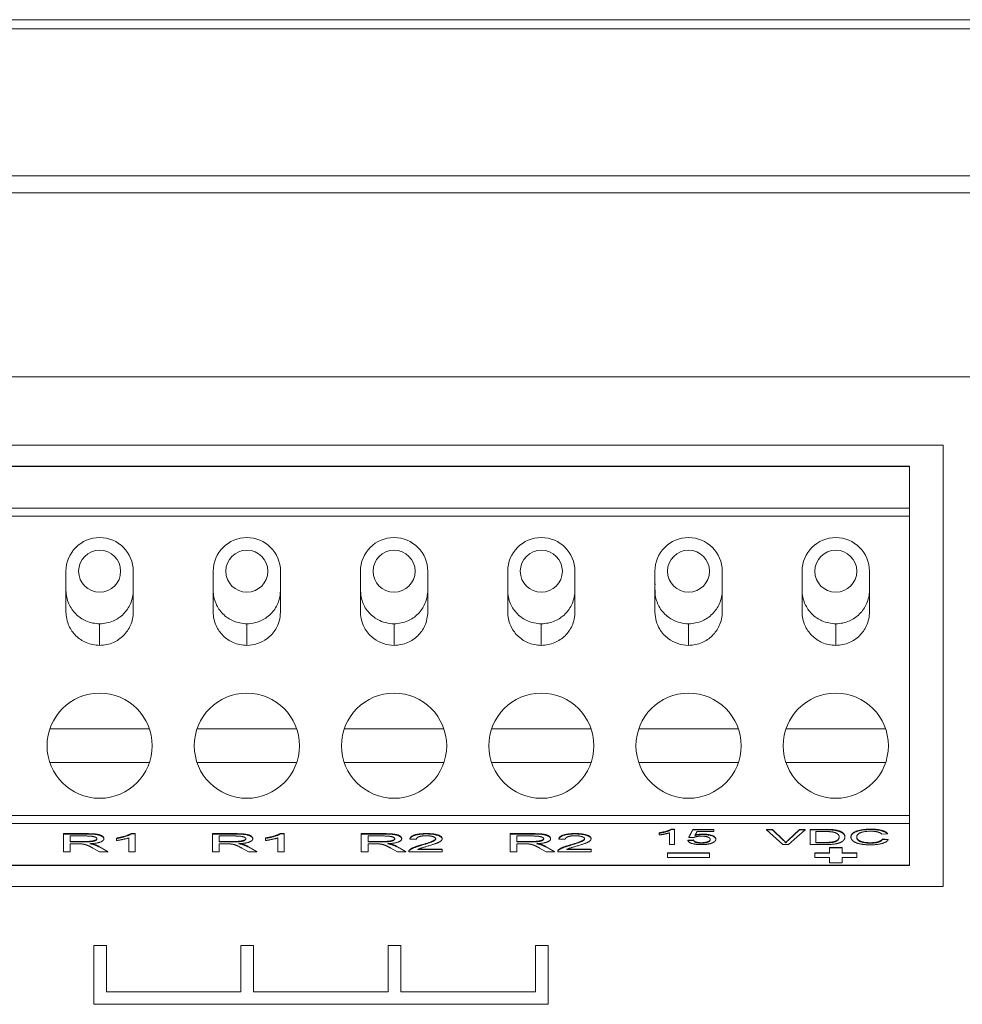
# Model space of a CAD drawing. Header units: millimetres. Extents: x 0 to 1188, y 0 to 840.
# Tile 7 of 19: x 407 to 429, y 172 to 195. Entities that reach past the tile are written whole.
import ezdxf

# ---------------------------------------------------------------- set-up
doc = ezdxf.new("R2010")
doc.units = ezdxf.units.MM
doc.header["$LTSCALE"] = 2
doc.layers.add('Sichtbar (ISO)', color=7, linetype='Continuous', lineweight=50)
doc.layers.add('Sichtbar schmal (ISO)', color=7, linetype='Continuous', lineweight=35)

msp = doc.modelspace()

# ---------------------------------------------------------------- linework, layer by layer
at = {"layer": 'Sichtbar (ISO)', "lineweight": 5}
for p, q in [((434.1816, 195.227), (383.9816, 195.227)), ((433.8816, 195.0104), (384.2816, 195.0104)), ((386.2816, 191.5104), (431.8816, 191.5104)), ((386.0949, 191.1062), (432.0682, 191.1062)), ((388.1153, 186.7367), (430.0478, 186.7367)), ((392.2816, 185.1095), (428.8816, 185.1095)), ((428.8816, 185.1095), (428.8816, 174.6095)), ((428.0816, 184.6095), (393.0816, 184.6095)), ((428.0816, 184.5968), (428.0816, 184.6095)), ((428.0816, 184.5968), (428.0816, 183.6082)), ((428.0816, 183.4209), (428.0816, 183.6082)), ((428.0816, 176.2981), (428.0816, 183.4209)), ((408.0316, 182.1096), (408.0316, 181.1385)), ((409.6316, 181.1382), (409.6316, 182.1096)), ((411.5316, 182.1096), (411.5316, 181.1385)), ((413.1316, 181.1391), (413.1316, 182.1101)), ((415.0316, 181.1391), (415.0316, 182.1101)), ((416.6316, 182.1096), (416.6316, 181.1385)), ((418.5316, 181.1382), (418.5316, 182.1096)), ((420.1316, 182.1096), (420.1316, 181.1385)), ((422.0316, 181.1389), (422.0316, 182.1101)), ((423.6316, 182.1096), (423.6316, 181.1385)), ((425.5316, 181.1382), (425.5316, 182.1096)), ((427.1316, 182.1096), (427.1316, 181.1385)), ((407.6473, 178.3595), (410.0158, 178.3595)), ((411.1473, 178.3595), (413.5158, 178.3595)), ((417.0158, 178.3595), (414.6473, 178.3595)), ((420.5158, 178.3595), (418.1473, 178.3595)), ((424.0158, 178.3595), (421.6473, 178.3595)), ((427.5158, 178.3595), (425.1473, 178.3595)), ((410.0158, 177.5595), (407.6473, 177.5595)), ((413.5158, 177.5595), (411.1473, 177.5595)), ((414.6473, 177.5595), (417.0158, 177.5595)), ((418.1473, 177.5595), (420.5158, 177.5595)), ((421.6473, 177.5595), (424.0158, 177.5595)), ((425.1473, 177.5595), (427.5158, 177.5595)), ((428.0816, 176.1109), (428.0816, 176.2981)), ((428.0816, 176.1109), (428.0816, 175.1223)), ((407.9733, 175.8685), (408.5056, 175.8685)), ((407.9733, 175.8685), (407.9733, 175.8591)), ((409.5812, 175.8701), (409.5812, 175.8607)), ((409.5812, 175.8701), (409.6763, 175.8701)), ((409.6763, 175.8701), (409.6763, 175.8607)), ((411.5129, 175.8685), (412.0452, 175.8685)), ((411.5129, 175.8685), (411.5129, 175.8591)), ((413.1208, 175.8701), (413.1208, 175.8607)), ((413.1208, 175.8701), (413.216, 175.8701)), ((413.216, 175.8701), (413.216, 175.8607)), ((415.0525, 175.8685), (415.5849, 175.8685)), ((415.0525, 175.8685), (415.0525, 175.8591)), ((418.5922, 175.8685), (419.1245, 175.8685)), ((418.5922, 175.8685), (418.5922, 175.8591)), ((422.1332, 175.8874), (422.1332, 175.878)), ((422.1332, 175.878), (422.1332, 175.8363)), ((422.3787, 175.8882), (422.3787, 175.6136)), ((422.4221, 175.9754), (422.4221, 175.9661)), ((422.4221, 175.9754), (422.5014, 175.9754)), ((422.5014, 175.9661), (422.4221, 175.9661)), ((422.5014, 175.9754), (422.5014, 175.9661)), ((422.5014, 175.6136), (422.5014, 175.9661)), ((422.8383, 175.7892), (422.9351, 175.9695)), ((422.9351, 175.9602), (422.8383, 175.7798)), ((422.9351, 175.9695), (422.9351, 175.9602)), ((422.9351, 175.9695), (423.432, 175.9695)), ((423.432, 175.9602), (422.9351, 175.9602)), ((422.9793, 175.8248), (423.0334, 175.919)), ((423.0334, 175.919), (423.432, 175.919)), ((423.432, 175.9695), (423.432, 175.9602)), ((423.432, 175.919), (423.432, 175.9602)), ((424.6877, 175.9693), (424.831, 175.9693)), ((424.6877, 175.9693), (424.6877, 175.9599)), ((424.831, 175.9599), (424.6877, 175.9599)), ((424.6877, 175.9599), (425.0741, 175.6088)), ((424.831, 175.9693), (424.831, 175.9599)), ((424.831, 175.9693), (425.0909, 175.7142)), ((425.0909, 175.7049), (424.831, 175.9599)), ((425.1968, 175.7142), (425.4674, 175.9693)), ((425.4674, 175.9599), (425.1968, 175.7049)), ((425.2105, 175.6088), (425.6023, 175.9599)), ((425.4674, 175.9693), (425.4674, 175.9599)), ((425.4674, 175.9693), (425.6023, 175.9693)), ((425.6023, 175.9599), (425.4674, 175.9599)), ((425.6023, 175.9693), (425.6023, 175.9599)), ((425.7212, 175.9693), (426.0657, 175.9693)), ((425.7212, 175.9693), (425.7212, 175.9599)), ((426.0657, 175.9599), (425.7212, 175.9599)), ((425.7212, 175.9599), (425.7212, 175.6088)), ((425.8538, 175.6503), (425.8538, 175.9184)), ((425.8538, 175.9184), (426.0642, 175.9184)), ((427.5596, 175.8732), (427.5596, 175.8638)), ((408.5056, 175.8591), (407.9733, 175.8591)), ((407.9733, 175.8591), (407.9733, 175.4378)), ((408.1324, 175.6732), (408.1324, 175.8126)), ((408.1324, 175.8126), (408.512, 175.8126)), ((408.1324, 175.6825), (408.4736, 175.6825)), ((408.4736, 175.6732), (408.1324, 175.6732)), ((408.9327, 175.7535), (408.9327, 175.7441)), ((409.2345, 175.7644), (409.2345, 175.7551)), ((409.2345, 175.7551), (409.2345, 175.705)), ((409.5291, 175.7673), (409.5291, 175.4378)), ((409.6763, 175.8607), (409.5812, 175.8607)), ((409.6763, 175.4378), (409.6763, 175.8607)), ((412.0452, 175.8591), (411.5129, 175.8591)), ((411.5129, 175.8591), (411.5129, 175.4378)), ((411.672, 175.6732), (411.672, 175.8126)), ((411.672, 175.8126), (412.0516, 175.8126)), ((411.672, 175.6825), (412.0132, 175.6825)), ((412.0132, 175.6732), (411.672, 175.6732)), ((412.4724, 175.7535), (412.4724, 175.7441)), ((412.7742, 175.7644), (412.7742, 175.7551)), ((412.7742, 175.7551), (412.7742, 175.705)), ((413.0687, 175.7673), (413.0687, 175.4378)), ((413.216, 175.8607), (413.1208, 175.8607)), ((413.216, 175.4378), (413.216, 175.8607)), ((415.5849, 175.8591), (415.0525, 175.8591)), ((415.0525, 175.8591), (415.0525, 175.4378)), ((415.2117, 175.6732), (415.2117, 175.8126)), ((415.2117, 175.8126), (415.5913, 175.8126)), ((415.2117, 175.6825), (415.5528, 175.6825)), ((415.5528, 175.6732), (415.2117, 175.6732)), ((416.012, 175.7535), (416.012, 175.7441)), ((416.2095, 175.7484), (416.2095, 175.739)), ((416.2095, 175.739), (416.3614, 175.7336)), ((416.9733, 175.7532), (416.9733, 175.7438)), ((419.1245, 175.8591), (418.5922, 175.8591)), ((418.5922, 175.8591), (418.5922, 175.4378)), ((418.7513, 175.6732), (418.7513, 175.8126)), ((418.7513, 175.8126), (419.1309, 175.8126)), ((418.7513, 175.6825), (419.0925, 175.6825)), ((419.0925, 175.6732), (418.7513, 175.6732)), ((419.5516, 175.7535), (419.5516, 175.7441)), ((419.7492, 175.7484), (419.7492, 175.739)), ((419.7492, 175.739), (419.901, 175.7336)), ((420.5129, 175.7532), (420.5129, 175.7438)), ((422.8162, 175.715), (422.945, 175.7188)), ((422.8162, 175.715), (422.8162, 175.7057)), ((422.945, 175.7094), (422.8162, 175.7057)), ((422.8383, 175.7892), (422.8383, 175.7798)), ((422.8383, 175.7798), (422.9534, 175.7744)), ((422.945, 175.7188), (422.945, 175.7094)), ((423.4793, 175.7423), (423.4793, 175.733)), ((425.1435, 175.657), (425.1435, 175.6476)), ((425.8538, 175.6596), (426.0672, 175.6596)), ((426.0672, 175.6503), (425.8538, 175.6503)), ((426.5482, 175.7956), (426.5482, 175.7862)), ((426.6922, 175.7964), (426.6922, 175.787)), ((427.4293, 175.8529), (427.5596, 175.8638)), ((427.4438, 175.7415), (427.4438, 175.7322)), ((427.4438, 175.7415), (427.5764, 175.7297)), ((427.5764, 175.7204), (427.4438, 175.7322)), ((427.5764, 175.7297), (427.5764, 175.7204)), ((407.9733, 175.4378), (408.1324, 175.4378)), ((408.1324, 175.625), (408.3163, 175.625)), ((408.1324, 175.4378), (408.1324, 175.625)), ((408.672, 175.5254), (408.8312, 175.4378)), ((408.6903, 175.618), (408.6903, 175.6086)), ((408.822, 175.5618), (409.0297, 175.4471)), ((409.0297, 175.4378), (408.822, 175.5524)), ((408.8312, 175.4378), (409.0297, 175.4378)), ((409.0297, 175.4471), (409.0297, 175.4378)), ((409.5291, 175.4378), (409.6763, 175.4378)), ((411.5129, 175.4378), (411.672, 175.4378)), ((411.672, 175.625), (411.8559, 175.625)), ((411.672, 175.4378), (411.672, 175.625)), ((412.2117, 175.5254), (412.3708, 175.4378)), ((412.23, 175.618), (412.23, 175.6086)), ((412.3617, 175.5618), (412.5693, 175.4471)), ((412.5693, 175.4378), (412.3617, 175.5524)), ((412.3708, 175.4378), (412.5693, 175.4378)), ((412.5693, 175.4471), (412.5693, 175.4378)), ((413.0687, 175.4378), (413.216, 175.4378)), ((415.0525, 175.4378), (415.2117, 175.4378)), ((415.2117, 175.625), (415.3955, 175.625)), ((415.2117, 175.4378), (415.2117, 175.625)), ((415.7513, 175.5254), (415.9105, 175.4378)), ((415.7696, 175.618), (415.7696, 175.6086)), ((415.9013, 175.5618), (416.1089, 175.4471)), ((416.1089, 175.4378), (415.9013, 175.5524)), ((415.9105, 175.4378), (416.1089, 175.4378)), ((416.1089, 175.4471), (416.1089, 175.4378)), ((416.182, 175.4504), (416.182, 175.441)), ((416.1821, 175.4378), (416.9751, 175.4378)), ((416.9751, 175.4876), (416.387, 175.4876)), ((416.4048, 175.4969), (416.9751, 175.4969)), ((416.9751, 175.4969), (416.9751, 175.4876)), ((416.9751, 175.4378), (416.9751, 175.4876)), ((418.5922, 175.4378), (418.7513, 175.4378)), ((418.7513, 175.625), (418.9352, 175.625)), ((418.7513, 175.4378), (418.7513, 175.625)), ((419.291, 175.5254), (419.4501, 175.4378)), ((419.3092, 175.618), (419.3092, 175.6086)), ((419.441, 175.5618), (419.6486, 175.4471)), ((419.6486, 175.4378), (419.441, 175.5524)), ((419.4501, 175.4378), (419.6486, 175.4378)), ((419.6486, 175.4471), (419.6486, 175.4378)), ((419.7216, 175.4504), (419.7216, 175.441)), ((419.7217, 175.4378), (420.5147, 175.4378)), ((420.5147, 175.4876), (419.9266, 175.4876)), ((419.9444, 175.4969), (420.5147, 175.4969)), ((420.5147, 175.4969), (420.5147, 175.4876)), ((420.5147, 175.4378), (420.5147, 175.4876)), ((422.3316, 175.4136), (422.3316, 175.4043)), ((422.3316, 175.4136), (423.3316, 175.4136)), ((422.3316, 175.4043), (422.3316, 175.2989)), ((423.3316, 175.4043), (422.3316, 175.4043)), ((422.3787, 175.6136), (422.5014, 175.6136)), ((423.3316, 175.4136), (423.3316, 175.4043)), ((423.3316, 175.2989), (423.3316, 175.4043)), ((425.0741, 175.6088), (425.2105, 175.6088)), ((425.7212, 175.6088), (426.0825, 175.6088)), ((425.8316, 175.4136), (425.8316, 175.4043)), ((425.8316, 175.4136), (426.1816, 175.4136)), ((426.1816, 175.4043), (425.8316, 175.4043)), ((425.8316, 175.4043), (425.8316, 175.2989)), ((426.1816, 175.5365), (426.1816, 175.5272)), ((426.1816, 175.5365), (426.4816, 175.5365)), ((426.1816, 175.5272), (426.1816, 175.4043)), ((426.4816, 175.5272), (426.1816, 175.5272)), ((426.4816, 175.5365), (426.4816, 175.5272)), ((426.4816, 175.4043), (426.4816, 175.5272)), ((426.4816, 175.4136), (426.8316, 175.4136)), ((426.8316, 175.4043), (426.4816, 175.4043)), ((426.8316, 175.4136), (426.8316, 175.4043)), ((426.8316, 175.2989), (426.8316, 175.4043)), ((422.3316, 175.2989), (423.3316, 175.2989)), ((425.8316, 175.2989), (426.1816, 175.2989)), ((426.1816, 175.2989), (426.1816, 175.176)), ((426.1816, 175.176), (426.4816, 175.176)), ((426.4816, 175.176), (426.4816, 175.2989)), ((426.4816, 175.2989), (426.8316, 175.2989)), ((393.0816, 175.1095), (428.0816, 175.1095)), ((428.0816, 175.1095), (428.0816, 175.1223)), ((428.8816, 174.6095), (392.2816, 174.6095)), ((408.6916, 173.2095), (408.6916, 171.8095)), ((408.9916, 173.2095), (408.6916, 173.2095)), ((408.9916, 172.1095), (408.9916, 173.2095)), ((412.1916, 173.2095), (412.1916, 172.1095)), ((412.4916, 173.2095), (412.1916, 173.2095)), ((412.4916, 172.1095), (412.4916, 173.2095)), ((415.6916, 173.2095), (415.6916, 172.1095)), ((415.9916, 173.2095), (415.6916, 173.2095)), ((415.9916, 172.1095), (415.9916, 173.2095)), ((419.1916, 173.2095), (419.1916, 172.1095)), ((419.4916, 173.2095), (419.1916, 173.2095)), ((419.4916, 171.8095), (419.4916, 173.2095)), ((412.1916, 172.1095), (408.9916, 172.1095)), ((415.6916, 172.1095), (412.4916, 172.1095)), ((419.1916, 172.1095), (415.9916, 172.1095)), ((408.6916, 171.8095), (419.4916, 171.8095))]:
    msp.add_line(p, q, dxfattribs=at)
for centre, radius in [((408.8316, 182.1095), 0.5), ((412.3316, 182.1095), 0.5), ((415.8316, 182.1095), 0.5), ((419.3316, 182.1095), 0.5), ((422.8316, 182.1095), 0.5), ((426.3316, 182.1095), 0.5), ((408.8316, 177.9595), 1.25), ((412.3316, 177.9595), 1.25), ((415.8316, 177.9595), 1.25), ((419.3316, 177.9595), 1.25), ((422.8316, 177.9595), 1.25), ((426.3316, 177.9595), 1.25)]:
    msp.add_circle(centre, radius, dxfattribs=at)
for centre, start, end in [((408.8316, 182.1095), 0.00139, 179.99895), ((412.3316, 182.1095), 0.0365, 179.99895), ((415.8316, 182.1095), 0.00105, 179.9635), ((419.3316, 182.1095), 0.00105, 179.99861), ((422.8316, 182.1095), 0.00105, 179.9635), ((426.3316, 182.1095), 0.00105, 179.99861)]:
    msp.add_arc(centre, 0.8, start, end, dxfattribs=at)
for points, degree, knots in [([(412.3314, 180.8604), (412.3988, 180.8605), (412.4661, 180.8693), (412.5966, 180.9033), (412.6598, 180.9283), (412.7989, 181.0045), (412.88, 181.0661), (413.0139, 181.2271), (413.0642, 181.318), (413.1297, 181.531), (413.1321, 181.6467), (413.1289, 181.8103)], 3, [0.000001, 0.000001, 0.000001, 0.000001, 0.02023474, 0.02023474, 0.04046662, 0.04046662, 0.0678312, 0.0678312, 0.09304995, 0.09304995, 0.12383825, 0.12383825, 0.12383825, 0.12383825]), ([(415.8317, 180.8604), (415.7643, 180.8605), (415.697, 180.8693), (415.5665, 180.9033), (415.5034, 180.9283), (415.3642, 181.0045), (415.2831, 181.0661), (415.1492, 181.2271), (415.099, 181.318), (415.0334, 181.531), (415.031, 181.6467), (415.0342, 181.8103)], 3, [0.000001, 0.000001, 0.000001, 0.000001, 0.02023474, 0.02023474, 0.04046662, 0.04046662, 0.0678312, 0.0678312, 0.09304995, 0.09304995, 0.12383825, 0.12383825, 0.12383825, 0.12383825]), ([(422.8317, 180.8604), (422.7643, 180.8605), (422.697, 180.8693), (422.5665, 180.9033), (422.5034, 180.9283), (422.3642, 181.0045), (422.2831, 181.0661), (422.1492, 181.2271), (422.099, 181.318), (422.0334, 181.5311), (422.031, 181.647), (422.0342, 181.8103)], 3, [0.000001, 0.000001, 0.000001, 0.000001, 0.02023474, 0.02023474, 0.04046662, 0.04046662, 0.0678312, 0.0678312, 0.09304995, 0.09304995, 0.12387439, 0.12387439, 0.12387439, 0.12387439]), ([(408.8314, 180.8604), (408.7758, 180.8605), (408.7202, 180.8666), (408.6113, 180.8898), (408.5579, 180.9071), (408.4176, 180.9686), (408.335, 181.0237), (408.1963, 181.1617), (408.1403, 181.2442), (408.0783, 181.3839), (408.0611, 181.4363), (408.0378, 181.5433), (408.0316, 181.598), (408.0316, 181.6528)], 3, [-0.12511029, -0.12511029, -0.12511029, -0.12511029, -0.1083756, -0.1083756, -0.09160368, -0.09160368, -0.06225942, -0.06225942, -0.03287712, -0.03287712, -0.01642875, -0.01642875, -0.0000028, -0.0000028, -0.0000028, -0.0000028]), ([(409.6315, 181.6525), (409.6314, 181.5986), (409.6254, 181.5447), (409.6026, 181.4391), (409.5858, 181.3873), (409.5248, 181.2479), (409.4692, 181.1648), (409.3266, 181.0213), (409.2429, 180.9677), (409.1081, 180.9079), (409.0541, 180.8904), (408.944, 180.8666), (408.8877, 180.8605), (408.8314, 180.8604)], 3, [-0.11514409, -0.11514409, -0.11514409, -0.11514409, -0.10100927, -0.10100927, -0.08683845, -0.08683845, -0.06113543, -0.06113543, -0.03381169, -0.03381169, -0.01689243, -0.01689243, -0.000001, -0.000001, -0.000001, -0.000001]), ([(411.5316, 181.6528), (411.5316, 181.5991), (411.5375, 181.5455), (411.56, 181.4405), (411.5766, 181.389), (411.6371, 181.2496), (411.6926, 181.1664), (411.8362, 181.0214), (411.9207, 180.9678), (412.0541, 180.9084), (412.1081, 180.8907), (412.2186, 180.8668), (412.275, 180.8605), (412.3314, 180.8604)], 3, [0.00000229, 0.00000229, 0.00000229, 0.00000229, 0.01610411, 0.01610411, 0.03222771, 0.03222771, 0.0616922, 0.0616922, 0.09346928, 0.09346928, 0.1135546, 0.1135546, 0.13359545, 0.13359545, 0.13359545, 0.13359545]), ([(416.6315, 181.6528), (416.6315, 181.5991), (416.6256, 181.5455), (416.6031, 181.4405), (416.5866, 181.389), (416.526, 181.2496), (416.4705, 181.1664), (416.3269, 181.0214), (416.2424, 180.9678), (416.109, 180.9084), (416.055, 180.8907), (415.9446, 180.8668), (415.8882, 180.8605), (415.8317, 180.8604)], 3, [0.00000229, 0.00000229, 0.00000229, 0.00000229, 0.01610411, 0.01610411, 0.03222771, 0.03222771, 0.0616922, 0.0616922, 0.09346928, 0.09346928, 0.1135546, 0.1135546, 0.13359545, 0.13359545, 0.13359545, 0.13359545]), ([(418.5316, 181.6525), (418.5317, 181.5986), (418.5377, 181.5447), (418.5605, 181.4391), (418.5773, 181.3873), (418.6383, 181.2479), (418.6939, 181.1648), (418.8365, 181.0213), (418.9202, 180.9677), (419.055, 180.9079), (419.109, 180.8904), (419.2192, 180.8666), (419.2754, 180.8605), (419.3317, 180.8604)], 3, [-0.11514409, -0.11514409, -0.11514409, -0.11514409, -0.10100927, -0.10100927, -0.08683845, -0.08683845, -0.06113543, -0.06113543, -0.03381169, -0.03381169, -0.01689243, -0.01689243, -0.000001, -0.000001, -0.000001, -0.000001]), ([(419.3317, 180.8604), (419.3874, 180.8605), (419.4429, 180.8666), (419.5518, 180.8898), (419.6052, 180.9071), (419.7456, 180.9686), (419.8281, 181.0237), (419.9668, 181.1617), (420.0228, 181.2442), (420.0848, 181.3839), (420.102, 181.4363), (420.1253, 181.5433), (420.1315, 181.598), (420.1315, 181.6528)], 3, [-0.12511029, -0.12511029, -0.12511029, -0.12511029, -0.1083756, -0.1083756, -0.09160368, -0.09160368, -0.06225942, -0.06225942, -0.03287712, -0.03287712, -0.01642875, -0.01642875, -0.0000028, -0.0000028, -0.0000028, -0.0000028]), ([(423.6315, 181.6528), (423.6315, 181.5991), (423.6256, 181.5455), (423.6031, 181.4405), (423.5866, 181.389), (423.526, 181.2496), (423.4705, 181.1664), (423.3269, 181.0214), (423.2424, 180.9678), (423.109, 180.9084), (423.055, 180.8907), (422.9446, 180.8668), (422.8882, 180.8605), (422.8317, 180.8604)], 3, [0.00000229, 0.00000229, 0.00000229, 0.00000229, 0.01610411, 0.01610411, 0.03222771, 0.03222771, 0.0616922, 0.0616922, 0.09346928, 0.09346928, 0.1135546, 0.1135546, 0.13359545, 0.13359545, 0.13359545, 0.13359545]), ([(425.5316, 181.6525), (425.5317, 181.5986), (425.5377, 181.5447), (425.5605, 181.4391), (425.5773, 181.3873), (425.6383, 181.2479), (425.6939, 181.1648), (425.8365, 181.0213), (425.9202, 180.9677), (426.055, 180.9079), (426.109, 180.8904), (426.2192, 180.8666), (426.2754, 180.8605), (426.3317, 180.8604)], 3, [-0.11514409, -0.11514409, -0.11514409, -0.11514409, -0.10100927, -0.10100927, -0.08683845, -0.08683845, -0.06113543, -0.06113543, -0.03381169, -0.03381169, -0.01689243, -0.01689243, -0.000001, -0.000001, -0.000001, -0.000001]), ([(426.3317, 180.8604), (426.3874, 180.8605), (426.4429, 180.8666), (426.5518, 180.8898), (426.6052, 180.9071), (426.7456, 180.9686), (426.8281, 181.0237), (426.9668, 181.1617), (427.0228, 181.2442), (427.0848, 181.3839), (427.102, 181.4363), (427.1253, 181.5433), (427.1315, 181.598), (427.1315, 181.6528)], 3, [-0.12511029, -0.12511029, -0.12511029, -0.12511029, -0.1083756, -0.1083756, -0.09160368, -0.09160368, -0.06225942, -0.06225942, -0.03287712, -0.03287712, -0.01642875, -0.01642875, -0.0000028, -0.0000028, -0.0000028, -0.0000028]), ([(408.8314, 180.3461), (408.7763, 180.3462), (408.7212, 180.3522), (408.6133, 180.375), (408.5604, 180.3919), (408.4203, 180.4527), (408.3378, 180.5074), (408.1987, 180.6444), (408.1424, 180.7265), (408.0795, 180.8663), (408.0619, 180.9193), (408.0379, 181.0277), (408.0316, 181.083), (408.0316, 181.1385)], 3, [-0.12498901, -0.12498901, -0.12498901, -0.12498901, -0.10845274, -0.10845274, -0.09187963, -0.09187963, -0.062625, -0.062625, -0.03329598, -0.03329598, -0.01663816, -0.01663816, -0.00000229, -0.00000229, -0.00000229, -0.00000229]), ([(409.6315, 181.1382), (409.6314, 181.0846), (409.6255, 181.0309), (409.6029, 180.9259), (409.5862, 180.8743), (409.5256, 180.735), (409.4701, 180.6517), (409.3266, 180.5068), (409.2423, 180.4533), (409.109, 180.394), (409.0549, 180.3763), (408.9444, 180.3524), (408.8879, 180.3462), (408.8314, 180.3461)], 3, [-0.11270199, -0.11270199, -0.11270199, -0.11270199, -0.09913083, -0.09913083, -0.08552506, -0.08552506, -0.06070424, -0.06070424, -0.03393207, -0.03393207, -0.01695258, -0.01695258, -0.000001, -0.000001, -0.000001, -0.000001]), ([(412.3314, 180.3461), (412.2763, 180.3462), (412.2212, 180.3522), (412.1133, 180.375), (412.0604, 180.3919), (411.9203, 180.4527), (411.8378, 180.5074), (411.6987, 180.6444), (411.6424, 180.7265), (411.5795, 180.8663), (411.5619, 180.9193), (411.5379, 181.0277), (411.5316, 181.083), (411.5316, 181.1385)], 3, [-0.12498924, -0.12498924, -0.12498924, -0.12498924, -0.10845286, -0.10845286, -0.09187963, -0.09187963, -0.062625, -0.062625, -0.03329599, -0.03329599, -0.01663816, -0.01663816, -0.00000229, -0.00000229, -0.00000229, -0.00000229]), ([(413.1298, 181.1389), (413.1264, 181.0598), (413.1187, 180.9914), (413.0825, 180.8559), (413.0535, 180.7897), (412.9635, 180.6421), (412.8946, 180.567), (412.7434, 180.4551), (412.6662, 180.415), (412.503, 180.3606), (412.4173, 180.3462), (412.3314, 180.3461)], 3, [-0.12446679, -0.12446679, -0.12446679, -0.12446679, -0.10363418, -0.10363418, -0.08223098, -0.08223098, -0.05160968, -0.05160968, -0.02579204, -0.02579204, -0.000001, -0.000001, -0.000001, -0.000001]), ([(415.0333, 181.1389), (415.0367, 181.0598), (415.0444, 180.9914), (415.0806, 180.8559), (415.1097, 180.7897), (415.1996, 180.6421), (415.2685, 180.567), (415.4197, 180.4551), (415.497, 180.415), (415.6601, 180.3606), (415.7458, 180.3462), (415.8317, 180.3461)], 3, [-0.12446679, -0.12446679, -0.12446679, -0.12446679, -0.10363418, -0.10363418, -0.08223098, -0.08223098, -0.05160968, -0.05160968, -0.02579204, -0.02579204, -0.000001, -0.000001, -0.000001, -0.000001]), ([(415.8317, 180.3461), (415.8868, 180.3462), (415.9419, 180.3522), (416.0498, 180.375), (416.1027, 180.3919), (416.2428, 180.4527), (416.3254, 180.5074), (416.4645, 180.6444), (416.5207, 180.7265), (416.5836, 180.8663), (416.6013, 180.9193), (416.6252, 181.0277), (416.6315, 181.083), (416.6315, 181.1385)], 3, [-0.12498924, -0.12498924, -0.12498924, -0.12498924, -0.10845286, -0.10845286, -0.09187963, -0.09187963, -0.062625, -0.062625, -0.03329599, -0.03329599, -0.01663816, -0.01663816, -0.00000229, -0.00000229, -0.00000229, -0.00000229]), ([(418.5316, 181.1382), (418.5317, 181.0846), (418.5377, 181.0309), (418.5602, 180.9259), (418.5769, 180.8743), (418.6375, 180.735), (418.693, 180.6517), (418.8365, 180.5068), (418.9209, 180.4533), (419.0541, 180.394), (419.1082, 180.3763), (419.2188, 180.3524), (419.2752, 180.3462), (419.3317, 180.3461)], 3, [-0.11270199, -0.11270199, -0.11270199, -0.11270199, -0.09913083, -0.09913083, -0.08552506, -0.08552506, -0.06070424, -0.06070424, -0.03393207, -0.03393207, -0.01695258, -0.01695258, -0.000001, -0.000001, -0.000001, -0.000001]), ([(419.3317, 180.3461), (419.3868, 180.3462), (419.4419, 180.3522), (419.5498, 180.375), (419.6027, 180.3919), (419.7428, 180.4527), (419.8254, 180.5074), (419.9645, 180.6444), (420.0207, 180.7265), (420.0836, 180.8663), (420.1013, 180.9193), (420.1252, 181.0277), (420.1315, 181.083), (420.1315, 181.1385)], 3, [-0.12498901, -0.12498901, -0.12498901, -0.12498901, -0.10845274, -0.10845274, -0.09187963, -0.09187963, -0.062625, -0.062625, -0.03329598, -0.03329598, -0.01663816, -0.01663816, -0.00000229, -0.00000229, -0.00000229, -0.00000229]), ([(422.0333, 181.1389), (422.0368, 181.0597), (422.0444, 180.9913), (422.0806, 180.8559), (422.1097, 180.7897), (422.1996, 180.6421), (422.2685, 180.567), (422.4197, 180.4551), (422.497, 180.415), (422.6601, 180.3606), (422.7458, 180.3462), (422.8317, 180.3461)], 3, [-0.12444659, -0.12444659, -0.12444659, -0.12444659, -0.10363418, -0.10363418, -0.08223098, -0.08223098, -0.05160968, -0.05160968, -0.02579204, -0.02579204, -0.000001, -0.000001, -0.000001, -0.000001]), ([(422.8317, 180.3461), (422.8868, 180.3462), (422.9419, 180.3522), (423.0498, 180.375), (423.1027, 180.3919), (423.2428, 180.4527), (423.3254, 180.5074), (423.4645, 180.6444), (423.5207, 180.7265), (423.5836, 180.8663), (423.6013, 180.9193), (423.6252, 181.0277), (423.6315, 181.083), (423.6315, 181.1385)], 3, [-0.12498924, -0.12498924, -0.12498924, -0.12498924, -0.10845286, -0.10845286, -0.09187963, -0.09187963, -0.062625, -0.062625, -0.03329599, -0.03329599, -0.01663816, -0.01663816, -0.00000229, -0.00000229, -0.00000229, -0.00000229]), ([(425.5316, 181.1382), (425.5317, 181.0846), (425.5377, 181.0309), (425.5602, 180.9259), (425.5769, 180.8743), (425.6375, 180.735), (425.693, 180.6517), (425.8365, 180.5068), (425.9209, 180.4533), (426.0541, 180.394), (426.1082, 180.3763), (426.2188, 180.3524), (426.2752, 180.3462), (426.3317, 180.3461)], 3, [-0.11270199, -0.11270199, -0.11270199, -0.11270199, -0.09913083, -0.09913083, -0.08552506, -0.08552506, -0.06070424, -0.06070424, -0.03393207, -0.03393207, -0.01695258, -0.01695258, -0.000001, -0.000001, -0.000001, -0.000001]), ([(426.3317, 180.3461), (426.3868, 180.3462), (426.4419, 180.3522), (426.5498, 180.375), (426.6027, 180.3919), (426.7428, 180.4527), (426.8254, 180.5074), (426.9645, 180.6444), (427.0207, 180.7265), (427.0836, 180.8663), (427.1013, 180.9193), (427.1252, 181.0277), (427.1315, 181.083), (427.1315, 181.1385)], 3, [-0.12498901, -0.12498901, -0.12498901, -0.12498901, -0.10845274, -0.10845274, -0.09187963, -0.09187963, -0.062625, -0.062625, -0.03329598, -0.03329598, -0.01663816, -0.01663816, -0.00000229, -0.00000229, -0.00000229, -0.00000229]), ([(408.4736, 175.6825), (408.5824, 175.6825), (408.705, 175.6983), (408.7654, 175.7313), (408.7686, 175.749)], 2, [0, 0, 0, 1, 2, 2.8865676, 2.8865676, 2.8865676]), ([(412.0132, 175.6825), (412.122, 175.6825), (412.2446, 175.6983), (412.305, 175.7313), (412.3082, 175.749)], 2, [0, 0, 0, 1, 2, 2.8865676, 2.8865676, 2.8865676]), ([(415.5528, 175.6825), (415.6617, 175.6825), (415.7842, 175.6983), (415.8446, 175.7313), (415.8479, 175.749)], 2, [0, 0, 0, 1, 2, 2.8865676, 2.8865676, 2.8865676]), ([(416.4894, 175.6029), (416.6842, 175.6594), (416.8162, 175.7224), (416.821, 175.75)], 2, [0, 0, 0, 1, 1.9239002, 1.9239002, 1.9239002]), ([(419.0925, 175.6825), (419.2013, 175.6825), (419.3239, 175.6983), (419.3843, 175.7313), (419.3875, 175.749)], 2, [0, 0, 0, 1, 2, 2.8865676, 2.8865676, 2.8865676]), ([(420.0291, 175.6029), (420.2239, 175.6594), (420.3559, 175.7224), (420.3607, 175.75)], 2, [0, 0, 0, 1, 1.9239002, 1.9239002, 1.9239002]), ([(423.137, 175.6524), (423.227, 175.6524), (423.3452, 175.698), (423.3487, 175.7336)], 2, [0, 0, 0, 1, 1.9379726, 1.9379726, 1.9379726]), ([(426.3119, 175.6843), (426.3592, 175.7008), (426.4102, 175.7549), (426.4117, 175.7917)], 2, [0, 0, 0, 1, 1.940393, 1.940393, 1.940393]), ([(426.8288, 175.7916), (426.8308, 175.7501), (426.9034, 175.6851), (427.0596, 175.6521), (427.1511, 175.6521)], 2, [0.0568607, 0.0568607, 0.0568607, 1, 2, 3, 3, 3])]:
    msp.add_open_spline(points, degree=degree, knots=knots, dxfattribs=at)
for points in [[(408.5056, 175.8685), (408.6656, 175.8685), (408.833, 175.8457), (408.9327, 175.7882), (408.9327, 175.7535)], [(409.2345, 175.7644), (409.358, 175.7847), (409.5428, 175.8428), (409.5812, 175.8701)], [(412.0452, 175.8685), (412.2053, 175.8685), (412.3727, 175.8457), (412.4724, 175.7882), (412.4724, 175.7535)], [(412.7742, 175.7644), (412.8977, 175.7847), (413.0824, 175.8428), (413.1208, 175.8701)], [(415.5849, 175.8685), (415.7449, 175.8685), (415.9123, 175.8457), (416.012, 175.7882), (416.012, 175.7535)], [(416.2095, 175.7484), (416.2251, 175.8078), (416.4281, 175.8701), (416.5992, 175.8701)], [(416.5992, 175.8701), (416.772, 175.8701), (416.9733, 175.803), (416.9733, 175.7532)], [(419.1245, 175.8685), (419.2845, 175.8685), (419.4519, 175.8457), (419.5516, 175.7882), (419.5516, 175.7535)], [(419.7492, 175.7484), (419.7647, 175.8078), (419.9678, 175.8701), (420.1388, 175.8701)], [(420.1388, 175.8701), (420.3117, 175.8701), (420.5129, 175.803), (420.5129, 175.7532)], [(422.1332, 175.8874), (422.2361, 175.9042), (422.3901, 175.9527), (422.4221, 175.9754)], [(422.4221, 175.9661), (422.3901, 175.9433), (422.2361, 175.8949), (422.1332, 175.878)], [(422.1332, 175.8363), (422.1904, 175.8438), (422.3345, 175.8735), (422.3787, 175.8882)], [(426.0642, 175.9184), (426.1816, 175.9184), (426.2349, 175.9112)], [(426.0657, 175.9693), (426.1823, 175.9693), (426.2441, 175.9642)], [(426.2441, 175.9548), (426.1823, 175.9599), (426.0657, 175.9599)], [(426.2349, 175.9112), (426.3088, 175.9013), (426.4117, 175.8422), (426.4117, 175.787)], [(426.2441, 175.9642), (426.3302, 175.9572), (426.3904, 175.939)], [(426.3904, 175.9297), (426.3302, 175.9479), (426.2441, 175.9548)], [(426.3904, 175.939), (426.4697, 175.9157), (426.5482, 175.8427), (426.5482, 175.7956)], [(426.5482, 175.7862), (426.5482, 175.8333), (426.4697, 175.9064), (426.3904, 175.9297)], [(426.6922, 175.7964), (426.6922, 175.8512), (426.8119, 175.9331), (427.0322, 175.9754), (427.1648, 175.9754)], [(427.1648, 175.9661), (427.0322, 175.9661), (426.8119, 175.9238), (426.6922, 175.8419), (426.6922, 175.787)], [(426.8287, 175.7873), (426.8287, 175.8221), (426.8912, 175.8874), (427.0467, 175.9262), (427.1617, 175.9262)], [(427.1617, 175.9262), (427.2624, 175.9262), (427.3942, 175.8911), (427.4293, 175.8529)], [(427.1648, 175.9754), (427.3149, 175.9754), (427.5192, 175.9216), (427.5596, 175.8732)], [(427.5596, 175.8638), (427.5192, 175.9123), (427.3149, 175.9661), (427.1648, 175.9661)], [(408.769, 175.7441), (408.769, 175.7239), (408.705, 175.6889), (408.5824, 175.6732), (408.4736, 175.6732)], [(408.9327, 175.7441), (408.9327, 175.7788), (408.833, 175.8363), (408.6656, 175.8591), (408.5056, 175.8591)], [(408.512, 175.8126), (408.6455, 175.8126), (408.769, 175.774), (408.769, 175.7441)], [(408.5952, 175.6295), (408.7672, 175.6378), (408.9327, 175.6992), (408.9327, 175.7441)], [(408.6339, 175.6317), (408.6685, 175.6248), (408.6903, 175.618)], [(409.5812, 175.8607), (409.5428, 175.8334), (409.358, 175.7753), (409.2345, 175.7551)], [(409.2345, 175.705), (409.3031, 175.714), (409.476, 175.7496), (409.5291, 175.7673)], [(412.3086, 175.7441), (412.3086, 175.7239), (412.2446, 175.6889), (412.122, 175.6732), (412.0132, 175.6732)], [(412.4724, 175.7441), (412.4724, 175.7788), (412.3727, 175.8363), (412.2053, 175.8591), (412.0452, 175.8591)], [(412.0516, 175.8126), (412.1852, 175.8126), (412.3086, 175.774), (412.3086, 175.7441)], [(412.1349, 175.6295), (412.3068, 175.6378), (412.4724, 175.6992), (412.4724, 175.7441)], [(412.1735, 175.6317), (412.2082, 175.6248), (412.23, 175.618)], [(413.1208, 175.8607), (413.0824, 175.8334), (412.8977, 175.7753), (412.7742, 175.7551)], [(412.7742, 175.705), (412.8428, 175.714), (413.0156, 175.7496), (413.0687, 175.7673)], [(415.8483, 175.7441), (415.8483, 175.7239), (415.7842, 175.6889), (415.6617, 175.6732), (415.5528, 175.6732)], [(416.012, 175.7441), (416.012, 175.7788), (415.9123, 175.8363), (415.7449, 175.8591), (415.5849, 175.8591)], [(415.5913, 175.8126), (415.7248, 175.8126), (415.8483, 175.774), (415.8483, 175.7441)], [(415.6745, 175.6295), (415.8464, 175.6378), (416.012, 175.6992), (416.012, 175.7441)], [(415.7132, 175.6317), (415.7478, 175.6248), (415.7696, 175.618)], [(416.5992, 175.8607), (416.4281, 175.8607), (416.2251, 175.7984), (416.2095, 175.739)], [(416.3614, 175.7336), (416.3623, 175.7731), (416.4894, 175.818), (416.5955, 175.818)], [(416.8214, 175.7451), (416.8214, 175.7156), (416.6842, 175.6501), (416.4894, 175.5935)], [(416.5955, 175.818), (416.6961, 175.818), (416.8214, 175.7759), (416.8214, 175.7451)], [(416.9733, 175.7438), (416.9733, 175.7936), (416.772, 175.8607), (416.5992, 175.8607)], [(416.6193, 175.5685), (416.7775, 175.6157), (416.9147, 175.6696), (416.9733, 175.7185), (416.9733, 175.7438)], [(419.3879, 175.7441), (419.3879, 175.7239), (419.3239, 175.6889), (419.2013, 175.6732), (419.0925, 175.6732)], [(419.5516, 175.7441), (419.5516, 175.7788), (419.4519, 175.8363), (419.2845, 175.8591), (419.1245, 175.8591)], [(419.1309, 175.8126), (419.2644, 175.8126), (419.3879, 175.774), (419.3879, 175.7441)], [(419.2141, 175.6295), (419.3861, 175.6378), (419.5516, 175.6992), (419.5516, 175.7441)], [(419.2528, 175.6317), (419.2874, 175.6248), (419.3092, 175.618)], [(420.1388, 175.8607), (419.9678, 175.8607), (419.7647, 175.7984), (419.7492, 175.739)], [(419.901, 175.7336), (419.9019, 175.7731), (420.0291, 175.818), (420.1352, 175.818)], [(420.3611, 175.7451), (420.3611, 175.7156), (420.2239, 175.6501), (420.0291, 175.5935)], [(420.1352, 175.818), (420.2358, 175.818), (420.3611, 175.7759), (420.3611, 175.7451)], [(420.5129, 175.7438), (420.5129, 175.7936), (420.3117, 175.8607), (420.1388, 175.8607)], [(420.1589, 175.5685), (420.3172, 175.6157), (420.4544, 175.6696), (420.5129, 175.7185), (420.5129, 175.7438)], [(422.8162, 175.7057), (422.8284, 175.6612), (423.0014, 175.6077), (423.1378, 175.6077)], [(422.945, 175.7188), (422.9595, 175.6856), (423.0631, 175.6524), (423.137, 175.6524)], [(423.137, 175.643), (423.0631, 175.643), (422.9595, 175.6762), (422.945, 175.7094)], [(422.9534, 175.7744), (422.9808, 175.7897), (423.0761, 175.8087), (423.1355, 175.8087)], [(423.1683, 175.8467), (423.0692, 175.8467), (422.9793, 175.8248)], [(422.9855, 175.8356), (423.0726, 175.8561), (423.1683, 175.8561)], [(423.1355, 175.8087), (423.2316, 175.8087), (423.3489, 175.7659), (423.3489, 175.7289)], [(423.3489, 175.7289), (423.3489, 175.6901), (423.227, 175.643), (423.137, 175.643)], [(423.1378, 175.6077), (423.304, 175.6077), (423.4, 175.6503)], [(423.1683, 175.8561), (423.2994, 175.8561), (423.4793, 175.7924), (423.4793, 175.7423)], [(423.4793, 175.733), (423.4793, 175.783), (423.2994, 175.8467), (423.1683, 175.8467)], [(423.4, 175.6503), (423.4793, 175.6851), (423.4793, 175.733)], [(425.0909, 175.7142), (425.1221, 175.6837), (425.1435, 175.657)], [(425.1435, 175.6476), (425.1221, 175.6744), (425.0909, 175.7049)], [(425.1435, 175.657), (425.1663, 175.6856), (425.1968, 175.7142)], [(425.1968, 175.7049), (425.1663, 175.6762), (425.1435, 175.6476)], [(426.0672, 175.6596), (426.1663, 175.6596), (426.2791, 175.6725), (426.3119, 175.6843)], [(426.3119, 175.6749), (426.2791, 175.6631), (426.1663, 175.6503), (426.0672, 175.6503)], [(426.0825, 175.6088), (426.1732, 175.6088), (426.3127, 175.6208), (426.4117, 175.6441), (426.4948, 175.6845), (426.5482, 175.7463), (426.5482, 175.7862)], [(426.4117, 175.787), (426.4117, 175.7471), (426.3592, 175.6915), (426.3119, 175.6749)], [(426.6922, 175.787), (426.6922, 175.7367), (426.7982, 175.6492), (427.0009, 175.6029), (427.1625, 175.6029)], [(427.1511, 175.6428), (427.0596, 175.6428), (426.9034, 175.6757), (426.8287, 175.7426), (426.8287, 175.7873)], [(427.1511, 175.6521), (427.2624, 175.6521), (427.4163, 175.6971), (427.4438, 175.7415)], [(427.4438, 175.7322), (427.4163, 175.6877), (427.2624, 175.6428), (427.1511, 175.6428)], [(427.1625, 175.6029), (427.3188, 175.6029), (427.5345, 175.6631), (427.5764, 175.7204)], [(408.3163, 175.625), (408.3775, 175.625), (408.405, 175.6231)], [(408.405, 175.6231), (408.4416, 175.6199), (408.5129, 175.6035), (408.6025, 175.5633), (408.672, 175.5254)], [(408.6903, 175.6086), (408.6574, 175.6189), (408.5952, 175.6295)], [(408.6903, 175.618), (408.7599, 175.5955), (408.822, 175.5618)], [(408.822, 175.5524), (408.7599, 175.5861), (408.6903, 175.6086)], [(411.8559, 175.625), (411.9172, 175.625), (411.9446, 175.6231)], [(411.9446, 175.6231), (411.9812, 175.6199), (412.0525, 175.6035), (412.1422, 175.5633), (412.2117, 175.5254)], [(412.23, 175.6086), (412.197, 175.6189), (412.1349, 175.6295)], [(412.23, 175.618), (412.2995, 175.5955), (412.3617, 175.5618)], [(412.3617, 175.5524), (412.2995, 175.5861), (412.23, 175.6086)], [(415.3955, 175.625), (415.4568, 175.625), (415.4842, 175.6231)], [(415.4842, 175.6231), (415.5208, 175.6199), (415.5922, 175.6035), (415.6818, 175.5633), (415.7513, 175.5254)], [(415.7696, 175.6086), (415.7367, 175.6189), (415.6745, 175.6295)], [(415.7696, 175.618), (415.8391, 175.5955), (415.9013, 175.5618)], [(415.9013, 175.5524), (415.8391, 175.5861), (415.7696, 175.6086)], [(416.1995, 175.4737), (416.1803, 175.4564), (416.1821, 175.4378)], [(416.182, 175.4504), (416.182, 175.4673), (416.1995, 175.4831)], [(416.1995, 175.4831), (416.2297, 175.5117), (416.3632, 175.5666), (416.4894, 175.6029)], [(416.4894, 175.5935), (416.3632, 175.5572), (416.2297, 175.5023), (416.1995, 175.4737)], [(416.387, 175.4876), (416.4117, 175.5017), (416.4867, 175.5296), (416.6193, 175.5685)], [(418.9352, 175.625), (418.9964, 175.625), (419.0239, 175.6231)], [(419.0239, 175.6231), (419.0605, 175.6199), (419.1318, 175.6035), (419.2214, 175.5633), (419.291, 175.5254)], [(419.3092, 175.6086), (419.2763, 175.6189), (419.2141, 175.6295)], [(419.3092, 175.618), (419.3788, 175.5955), (419.441, 175.5618)], [(419.441, 175.5524), (419.3788, 175.5861), (419.3092, 175.6086)], [(419.7216, 175.4504), (419.7216, 175.4673), (419.7391, 175.4831)], [(419.7391, 175.4737), (419.7199, 175.4564), (419.7217, 175.4378)], [(419.7391, 175.4831), (419.7693, 175.5117), (419.9028, 175.5666), (420.0291, 175.6029)], [(420.0291, 175.5935), (419.9028, 175.5572), (419.7693, 175.5023), (419.7391, 175.4737)], [(419.9266, 175.4876), (419.9513, 175.5017), (420.0263, 175.5296), (420.1589, 175.5685)]]:
    msp.add_open_spline(points, degree=2, dxfattribs=at)
at = {"layer": 'Sichtbar schmal (ISO)', "lineweight": 5}
for p, q in [((393.0816, 184.5968), (428.0816, 184.5968)), ((428.0816, 183.6082), (393.0816, 183.6082)), ((428.0816, 183.4209), (393.0816, 183.4209)), ((408.8314, 180.8604), (408.8314, 180.3461)), ((412.3314, 180.8604), (412.3314, 180.3461)), ((415.8317, 180.8604), (415.8317, 180.3461)), ((419.3317, 180.8604), (419.3317, 180.3461)), ((422.8317, 180.8604), (422.8317, 180.3461)), ((426.3317, 180.8604), (426.3317, 180.3461)), ((428.0816, 176.2981), (393.0816, 176.2981)), ((393.0816, 176.1109), (428.0816, 176.1109)), ((408.5056, 175.8685), (408.5056, 175.8591)), ((412.0452, 175.8685), (412.0452, 175.8591)), ((415.5849, 175.8685), (415.5849, 175.8591)), ((416.5992, 175.8701), (416.5992, 175.8607)), ((419.1245, 175.8685), (419.1245, 175.8591)), ((420.1388, 175.8701), (420.1388, 175.8607)), ((426.0657, 175.9693), (426.0657, 175.9599)), ((426.2441, 175.9642), (426.2441, 175.9548)), ((426.3904, 175.939), (426.3904, 175.9297)), ((427.1648, 175.9754), (427.1648, 175.9661)), ((408.4736, 175.6825), (408.4736, 175.6732)), ((412.0132, 175.6825), (412.0132, 175.6732)), ((415.5528, 175.6825), (415.5528, 175.6732)), ((419.0925, 175.6825), (419.0925, 175.6732)), ((423.137, 175.6524), (423.137, 175.643)), ((423.1683, 175.8561), (423.1683, 175.8467)), ((425.0909, 175.7142), (425.0909, 175.7049)), ((425.1968, 175.7142), (425.1968, 175.7049)), ((426.0672, 175.6596), (426.0672, 175.6503)), ((426.3119, 175.6843), (426.3119, 175.6749)), ((427.1511, 175.6521), (427.1511, 175.6428)), ((408.822, 175.5618), (408.822, 175.5524)), ((412.3617, 175.5618), (412.3617, 175.5524)), ((415.9013, 175.5618), (415.9013, 175.5524)), ((416.1995, 175.4831), (416.1995, 175.4737)), ((416.4894, 175.6029), (416.4894, 175.5935)), ((419.441, 175.5618), (419.441, 175.5524)), ((419.7391, 175.4831), (419.7391, 175.4737)), ((420.0291, 175.6029), (420.0291, 175.5935)), ((428.0816, 175.1223), (393.0816, 175.1223))]:
    msp.add_line(p, q, dxfattribs=at)

doc.saveas('drawing.dxf')
